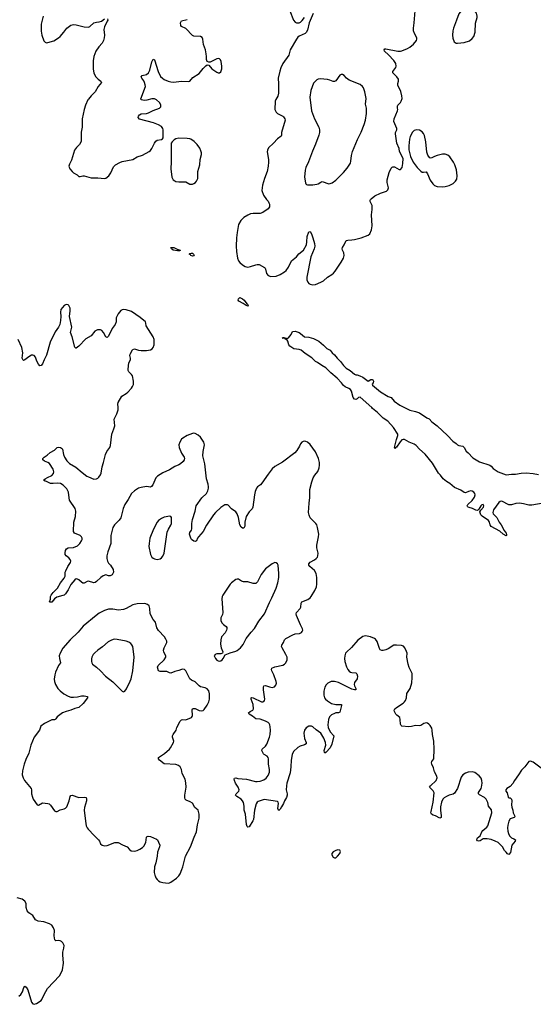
# Model space of a CAD drawing. Header units: inches. Extents: x 1682510 to 1839368, y 640758 to 791543.
# Tile 146 of 186: x 1780153 to 1787754, y 718099 to 732657. Entities that reach past the tile are written whole.
import ezdxf

# ---------------------------------------------------------------- set-up
doc = ezdxf.new("R2010")
doc.units = ezdxf.units.IN
doc.header["$MEASUREMENT"] = 0
for name, color, linetype in [('B7781', 7, 'Continuous'), ('B7782', 7, 'Continuous'), ('B7783', 7, 'Continuous')]:
    doc.layers.add(name, color=color, linetype=linetype)

msp = doc.modelspace()

# ---------------------------------------------------------------- linework, layer by layer
at = {"layer": 'B7781', "color": 6, "elevation": 700}
for points in [[(1782156, 720000), (1782170, 719970), (1782187, 719947), (1782210, 719924), (1782230, 719911), (1782270, 719900), (1782350, 719890), (1782370, 719894), (1782390, 719906), (1782474, 719966), (1782500, 719990), (1782507, 720000)], [(1780140, 718220), (1780170, 718243), (1780196, 718284), (1780214, 718346), (1780230, 718366), (1780250, 718355), (1780273, 718313), (1780330, 718130), (1780350, 718106), (1780370, 718099), (1780401, 718110), (1780470, 718156), (1780482, 718170), (1780514, 718246), (1780565, 718335), (1780741, 718519), (1780764, 718556), (1780787, 718610), (1780803, 718710), (1780790, 718830), (1780794, 718870), (1780809, 718930), (1780810, 718970), (1780790, 719008), (1780770, 719026), (1780750, 719038), (1780730, 719042), (1780690, 719038), (1780675, 719055), (1780666, 719110), (1780671, 719190), (1780655, 719230), (1780629, 719269), (1780596, 719290), (1780510, 719317), (1780429, 719329), (1780387, 719350), (1780349, 719410), (1780290, 719453), (1780263, 719483), (1780249, 719530), (1780247, 719590), (1780230, 719623), (1780190, 719656), (1780114, 719674)]]:
    msp.add_lwpolyline(points, dxfattribs=at)
at = {"layer": 'B7782', "color": 6}
for points, elevation in [([(1783808, 730000), (1783830, 729973), (1783842, 729950), (1783850, 729927), (1783848, 729890), (1783830, 729862), (1783750, 729807), (1783710, 729793), (1783610, 729791), (1783570, 729784), (1783530, 729767), (1783470, 729732), (1783425, 729690), (1783391, 729630), (1783370, 729510), (1783361, 729430), (1783358, 729310), (1783363, 729230), (1783378, 729130), (1783390, 729092), (1783410, 729066), (1783453, 729030), (1783490, 729010), (1783530, 728999), (1783570, 729007), (1783650, 729034), (1783670, 729038), (1783696, 729036), (1783774, 728994), (1783785, 728985), (1783792, 728970), (1783805, 728905), (1783830, 728876), (1783870, 728860), (1783950, 728864), (1784010, 728888), (1784074, 728930), (1784097, 728950), (1784130, 728999), (1784176, 729090), (1784250, 729150), (1784286, 729194), (1784352, 729250), (1784396, 729330), (1784404, 729370), (1784409, 729450), (1784430, 729518), (1784450, 729524), (1784470, 729490), (1784490, 729433), (1784514, 729350), (1784519, 729310), (1784509, 729270), (1784463, 729150), (1784401, 728850), (1784404, 728810), (1784416, 728776), (1784430, 728758), (1784450, 728747), (1784490, 728735), (1784530, 728740), (1784610, 728774), (1784650, 728795), (1784709, 728851), (1784772, 728888), (1784798, 728910), (1784822, 728938), (1784912, 729070), (1784945, 729130), (1784955, 729170), (1784948, 729210), (1784929, 729249), (1784925, 729270), (1784930, 729290), (1784956, 729330), (1784985, 729390), (1785010, 729399), (1785070, 729401), (1785110, 729407), (1785208, 729432), (1785310, 729470), (1785334, 729490), (1785361, 729550), (1785370, 729610), (1785360, 729770), (1785369, 729850), (1785368, 729910), (1785342, 729970), (1785339, 729990), (1785347, 730000)], 600), ([(1787870, 721592), (1787750, 721681), (1787710, 721693), (1787690, 721689), (1787630, 721610), (1787579, 721561), (1787536, 721490), (1787474, 721410), (1787450, 721364), (1787410, 721318), (1787363, 721290), (1787345, 721270), (1787345, 721250), (1787365, 721225), (1787383, 721163), (1787391, 721151), (1787410, 721151), (1787430, 721130), (1787435, 721110), (1787432, 721050), (1787436, 721016), (1787450, 720970), (1787455, 720930), (1787476, 720890), (1787482, 720870), (1787470, 720861), (1787410, 720842), (1787390, 720805), (1787375, 720750), (1787372, 720710), (1787378, 720658), (1787386, 720626), (1787404, 720590), (1787430, 720561), (1787466, 720546), (1787490, 720530), (1787486, 720510), (1787434, 720450), (1787414, 720346), (1787390, 720315), (1787370, 720326), (1787350, 720347), (1787330, 720373), (1787298, 720430), (1787232, 720490), (1787192, 720510), (1787130, 720534), (1787070, 720547), (1787032, 720548), (1787010, 720544), (1786970, 720518), (1786950, 720513), (1786930, 720515), (1786919, 720530), (1786921, 720550), (1786930, 720561), (1786970, 720591), (1786990, 720650), (1787007, 720670), (1787064, 720716), (1787080, 720740), (1787140, 720930), (1787133, 720973), (1787093, 721030), (1787083, 721083), (1787058, 721130), (1787030, 721159), (1786958, 721198), (1786944, 721210), (1786944, 721230), (1786980, 721290), (1786986, 721310), (1786996, 721370), (1786994, 721410), (1786981, 721441), (1786955, 721475), (1786890, 721527), (1786850, 721536), (1786790, 721531), (1786750, 721518), (1786710, 721493), (1786684, 721456), (1786632, 721290), (1786590, 721222), (1786570, 721206), (1786510, 721190), (1786470, 721172), (1786437, 721150), (1786417, 721130), (1786394, 721090), (1786381, 721019), (1786380, 720970), (1786392, 720888), (1786390, 720861), (1786370, 720852), (1786306, 720886), (1786270, 720897), (1786247, 720910), (1786240, 720930), (1786242, 720950), (1786270, 721090), (1786287, 721227), (1786274, 721254), (1786220, 721310), (1786231, 721330), (1786318, 721410), (1786330, 721450), (1786326, 721470), (1786294, 721534), (1786275, 721595), (1786251, 721650), (1786249, 721670), (1786253, 721687), (1786280, 721730), (1786289, 721870), (1786280, 721990), (1786263, 722090), (1786259, 722150), (1786250, 722182), (1786230, 722221), (1786210, 722243), (1786190, 722256), (1786170, 722262), (1786134, 722250), (1786090, 722222), (1786070, 722218), (1786010, 722220), (1785950, 722205), (1785910, 722201), (1785809, 722210), (1785799, 722219), (1785790, 722239), (1785786, 722310), (1785779, 722339), (1785733, 722373), (1785719, 722390), (1785698, 722430), (1785697, 722450), (1785704, 722470), (1785728, 722490), (1785828, 722552), (1785850, 722572), (1785862, 722590), (1785876, 722630), (1785884, 722696), (1785930, 722770), (1785958, 722850), (1785963, 722930), (1785960, 722990), (1785919, 723079), (1785901, 723130), (1785882, 723230), (1785885, 723290), (1785877, 723317), (1785853, 723370), (1785832, 723392), (1785802, 723402), (1785730, 723411), (1785690, 723407), (1785605, 723355), (1785570, 723340), (1785530, 723329), (1785510, 723330), (1785490, 723342), (1785478, 723358), (1785443, 723463), (1785419, 723499), (1785402, 723510), (1785343, 723530), (1785270, 723545), (1785230, 723535), (1785157, 723483), (1785066, 723374), (1784990, 723308), (1784977, 723290), (1784963, 723250), (1784960, 723210), (1784965, 723170), (1784989, 723090), (1785011, 723050), (1785030, 723026), (1785050, 723011), (1785070, 723003), (1785130, 723000), (1785143, 722983), (1785150, 722950), (1785148, 722912), (1785110, 722855), (1785104, 722830), (1785108, 722808), (1785127, 722770), (1785130, 722750), (1785110, 722747), (1785070, 722758), (1784870, 722856), (1784810, 722874), (1784762, 722870), (1784714, 722846), (1784690, 722823), (1784670, 722788), (1784656, 722730), (1784653, 722670), (1784663, 722630), (1784678, 722610), (1784706, 722586), (1784770, 722549), (1784830, 722533), (1784910, 722534), (1784915, 722530), (1784917, 722517), (1784890, 722421), (1784870, 722410), (1784830, 722407), (1784810, 722401), (1784770, 722380), (1784739, 722350), (1784721, 722310), (1784712, 722230), (1784719, 722190), (1784750, 722129), (1784801, 722070), (1784774, 721946), (1784750, 721891), (1784690, 721828), (1784670, 721812), (1784664, 721824), (1784661, 721850), (1784685, 721930), (1784680, 721970), (1784655, 722035), (1784610, 722107), (1784539, 722159), (1784490, 722204), (1784470, 722214), (1784430, 722212), (1784393, 722187), (1784368, 722150), (1784360, 722110), (1784368, 722030), (1784391, 721970), (1784392, 721950), (1784370, 721934), (1784304, 721916), (1784270, 721897), (1784205, 721835), (1784186, 721794), (1784171, 721710), (1784167, 721610), (1784157, 721523), (1784107, 721370), (1784100, 721330), (1784098, 721270), (1784114, 721210), (1784114, 721190), (1784102, 721158), (1784073, 721110), (1784058, 721070), (1784030, 721018), (1784010, 720984), (1783990, 720966), (1783984, 720970), (1783973, 720993), (1783981, 721070), (1783978, 721090), (1783970, 721098), (1783770, 721125), (1783711, 721110), (1783683, 721097), (1783670, 721088), (1783655, 721065), (1783628, 720972), (1783611, 720830), (1783605, 720810), (1783550, 720723), (1783530, 720716), (1783520, 720730), (1783510, 720758), (1783497, 720910), (1783477, 720970), (1783477, 721030), (1783463, 721083), (1783450, 721110), (1783430, 721130), (1783368, 721170), (1783348, 721190), (1783355, 721210), (1783395, 721250), (1783402, 721270), (1783387, 721310), (1783346, 721370), (1783330, 721410), (1783326, 721434), (1783330, 721445), (1783350, 721447), (1783380, 721440), (1783511, 721429), (1783645, 721395), (1783670, 721393), (1783710, 721398), (1783764, 721416), (1783799, 721441), (1783830, 721483), (1783850, 721530), (1783851, 721570), (1783837, 721650), (1783837, 721730), (1783829, 721750), (1783814, 721770), (1783771, 721791), (1783761, 721801), (1783739, 721850), (1783741, 721870), (1783790, 721914), (1783810, 721944), (1783850, 722050), (1783859, 722090), (1783863, 722150), (1783861, 722201), (1783855, 722230), (1783845, 722250), (1783830, 722265), (1783790, 722287), (1783710, 722315), (1783650, 722318), (1783601, 722361), (1783550, 722390), (1783540, 722410), (1783566, 722430), (1783604, 722450), (1783615, 722470), (1783608, 722530), (1783579, 722610), (1783579, 722630), (1783590, 722635), (1783610, 722629), (1783730, 722573), (1783750, 722569), (1783766, 722574), (1783778, 722590), (1783782, 722610), (1783760, 722750), (1783760, 722790), (1783767, 722810), (1783790, 722812), (1783850, 722791), (1783890, 722783), (1783926, 722794), (1783944, 722816), (1783953, 722847), (1783949, 722870), (1783914, 722970), (1783884, 723030), (1783878, 723050), (1783883, 723070), (1783930, 723090), (1784048, 723112), (1784074, 723126), (1784094, 723150), (1784111, 723190), (1784111, 723230), (1784094, 723270), (1784036, 723370), (1784029, 723390), (1784032, 723410), (1784059, 723450), (1784074, 723490), (1784091, 723510), (1784196, 723564), (1784230, 723576), (1784296, 723584), (1784323, 723597), (1784335, 723610), (1784341, 723630), (1784337, 723650), (1784308, 723708), (1784250, 723850), (1784245, 723870), (1784248, 723890), (1784305, 723950), (1784314, 723970), (1784320, 724030), (1784330, 724048), (1784416, 724084), (1784451, 724110), (1784469, 724131), (1784523, 724217), (1784546, 724270), (1784553, 724310), (1784549, 724411), (1784539, 724470), (1784515, 724515), (1784448, 724570), (1784433, 724590), (1784431, 724610), (1784450, 724635), (1784518, 724670), (1784543, 724690), (1784559, 724710), (1784567, 724730), (1784570, 724770), (1784553, 724850), (1784550, 724890), (1784577, 725010), (1784580, 725050), (1784562, 725150), (1784549, 725190), (1784537, 725210), (1784471, 725271), (1784453, 725293), (1784435, 725330), (1784429, 725370), (1784436, 725510), (1784449, 725590), (1784446, 725670), (1784449, 725710), (1784477, 725823), (1784497, 725883), (1784519, 725921), (1784563, 725977), (1784587, 726030), (1784592, 726068), (1784590, 726110), (1784573, 726170), (1784530, 726267), (1784450, 726375), (1784410, 726409), (1784390, 726421), (1784370, 726424), (1784350, 726421), (1784331, 726410), (1784310, 726386), (1784293, 726350), (1784253, 726287), (1784226, 726254), (1784044, 726116), (1783930, 726050), (1783890, 726016), (1783830, 725938), (1783738, 725802), (1783718, 725782), (1783673, 725750), (1783657, 725730), (1783638, 725682), (1783626, 725634), (1783603, 725450), (1783594, 725426), (1783550, 725379), (1783507, 725310), (1783484, 725230), (1783484, 725170), (1783470, 725139), (1783450, 725141), (1783430, 725156), (1783410, 725190), (1783390, 725296), (1783370, 725350), (1783350, 725381), (1783290, 725425), (1783239, 725479), (1783230, 725485), (1783210, 725486), (1783190, 725482), (1783130, 725443), (1783052, 725370), (1783023, 725337), (1782917, 725183), (1782870, 725090), (1782801, 725010), (1782787, 724990), (1782770, 724950), (1782750, 724943), (1782730, 724949), (1782697, 724970), (1782685, 724990), (1782668, 725050), (1782670, 725077), (1782694, 725110), (1782702, 725130), (1782700, 725210), (1782710, 725268), (1782752, 725388), (1782767, 725470), (1782851, 725589), (1782917, 725650), (1782939, 725690), (1782949, 725730), (1782949, 725750), (1782942, 725790), (1782916, 725870), (1782895, 726090), (1782872, 726170), (1782866, 726210), (1782867, 726273), (1782889, 726370), (1782880, 726410), (1782830, 726484), (1782794, 726514), (1782750, 726540), (1782730, 726544), (1782710, 726541), (1782630, 726511), (1782569, 726471), (1782550, 726454), (1782521, 726410), (1782506, 726370), (1782512, 726330), (1782548, 726250), (1782588, 726188), (1782592, 726170), (1782589, 726150), (1782574, 726126), (1782535, 726090), (1782510, 726074), (1782450, 726049), (1782370, 726000), (1782270, 725956), (1782192, 725910), (1782170, 725884), (1782122, 725778), (1782106, 725754), (1782090, 725747), (1782030, 725754), (1781950, 725742), (1781910, 725729), (1781850, 725693), (1781808, 725650), (1781758, 725562), (1781710, 725490), (1781684, 725430), (1781662, 725330), (1781648, 725292), (1781625, 725255), (1781554, 725186), (1781532, 725148), (1781502, 725030), (1781501, 724910), (1781459, 724790), (1781443, 724730), (1781441, 724690), (1781453, 724650), (1781470, 724620), (1781498, 724590), (1781535, 724530), (1781540, 724490), (1781534, 724470), (1781521, 724450), (1781490, 724433), (1781470, 724434), (1781430, 724447), (1781390, 724436), (1781353, 724410), (1781290, 724350), (1781270, 724335), (1781251, 724329), (1781170, 724356), (1781150, 724350), (1781110, 724328), (1781090, 724328), (1781070, 724340), (1781030, 724375), (1781010, 724387), (1780990, 724389), (1780970, 724377), (1780910, 724306), (1780871, 724229), (1780830, 724167), (1780810, 724150), (1780790, 724142), (1780701, 724119), (1780667, 724093), (1780630, 724046), (1780603, 724043), (1780594, 724050), (1780607, 724090), (1780607, 724130), (1780617, 724150), (1780651, 724190), (1780713, 724250), (1780758, 724330), (1780810, 724400), (1780825, 724430), (1780827, 724490), (1780835, 724510), (1780868, 724572), (1780907, 724630), (1780908, 724650), (1780898, 724678), (1780880, 724700), (1780843, 724730), (1780828, 724750), (1780824, 724776), (1780832, 724810), (1780848, 724832), (1780870, 724846), (1780950, 724854), (1781010, 724878), (1781042, 724910), (1781070, 724950), (1781078, 724970), (1781077, 724990), (1781070, 725010), (1781048, 725030), (1780965, 725065), (1780948, 725088), (1780955, 725230), (1780978, 725310), (1780985, 725390), (1780972, 725430), (1780893, 725553), (1780885, 725585), (1780876, 725670), (1780850, 725722), (1780796, 725776), (1780759, 725799), (1780710, 725805), (1780650, 725797), (1780610, 725800), (1780550, 725828), (1780532, 725832), (1780507, 725850), (1780530, 725870), (1780565, 725890), (1780630, 725920), (1780653, 725947), (1780659, 725970), (1780648, 726010), (1780593, 726093), (1780570, 726109), (1780521, 726130), (1780498, 726150), (1780498, 726170), (1780518, 726190), (1780562, 726218), (1780603, 726257), (1780669, 726291), (1780710, 726334), (1780730, 726336), (1780755, 726330), (1780770, 726324), (1780786, 726306), (1780802, 726230), (1780819, 726190), (1780852, 726132), (1780890, 726094), (1780982, 726042), (1781080, 725960), (1781148, 725908), (1781170, 725897), (1781250, 725864), (1781290, 725870), (1781310, 725878), (1781327, 725893), (1781350, 725929), (1781357, 725950), (1781372, 726048), (1781393, 726110), (1781422, 726230), (1781441, 726270), (1781485, 726330), (1781497, 726363), (1781516, 726530), (1781549, 726610), (1781559, 726650), (1781553, 726750), (1781592, 726830), (1781609, 726890), (1781612, 726930), (1781607, 726970), (1781610, 726997), (1781663, 727090), (1781730, 727129), (1781753, 727150), (1781810, 727210), (1781825, 727235), (1781836, 727264), (1781839, 727310), (1781821, 727390), (1781810, 727411), (1781770, 727450), (1781760, 727470), (1781759, 727490), (1781770, 727583), (1781793, 727630), (1781795, 727650), (1781785, 727690), (1781789, 727710), (1781825, 727775), (1781830, 727782), (1781850, 727789), (1781910, 727771), (1781950, 727765), (1782030, 727766), (1782090, 727776), (1782112, 727788), (1782129, 727811), (1782141, 727850), (1782144, 727876), (1782142, 727930), (1782130, 727968), (1782027, 728130), (1782022, 728170), (1782014, 728190), (1781935, 728255), (1781810, 728340), (1781730, 728369), (1781690, 728372), (1781670, 728369), (1781650, 728357), (1781609, 728310), (1781583, 728250), (1781580, 728190), (1781568, 728150), (1781523, 728090), (1781470, 727977), (1781450, 727956), (1781430, 727966), (1781393, 728033), (1781370, 728061), (1781350, 728072), (1781307, 728073), (1781267, 728053), (1781210, 727983), (1781130, 727936), (1781030, 727831), (1780990, 727800), (1780982, 727802), (1780970, 727814), (1780930, 727966), (1780905, 728030), (1780926, 728110), (1780889, 728270), (1780899, 728350), (1780898, 728390), (1780883, 728430), (1780870, 728441), (1780850, 728448), (1780830, 728443), (1780813, 728430), (1780763, 728370), (1780758, 728330), (1780761, 728270), (1780757, 728210), (1780747, 728150), (1780729, 728111), (1780679, 728041), (1780602, 727890), (1780550, 727695), (1780516, 727630), (1780493, 727570), (1780470, 727544), (1780450, 727539), (1780430, 727564), (1780405, 727610), (1780387, 727667), (1780370, 727693), (1780350, 727698), (1780330, 727695), (1780290, 727672), (1780230, 727626), (1780210, 727617), (1780203, 727623), (1780192, 727652), (1780202, 727730), (1780186, 727810), (1780130, 727928)], 600), ([(1787930, 725515), (1787730, 725478), (1787690, 725480), (1787610, 725500), (1787548, 725508), (1787496, 725504), (1787430, 725484), (1787390, 725486), (1787370, 725492), (1787310, 725529), (1787290, 725536), (1787265, 725535), (1787242, 725518), (1787166, 725410), (1787155, 725370), (1787160, 725350), (1787215, 725295), (1787247, 725227), (1787276, 725190), (1787322, 725102), (1787350, 725065), (1787357, 725043), (1787357, 725030), (1787350, 725024), (1787310, 725050), (1787257, 725097), (1787130, 725165), (1787114, 725190), (1787104, 725230), (1787091, 725251), (1786997, 725317), (1786977, 725337), (1786962, 725378), (1786975, 725405), (1787018, 725450), (1787024, 725470), (1787010, 725487), (1786990, 725482), (1786978, 725470), (1786950, 725418), (1786930, 725400), (1786903, 725403), (1786854, 725430), (1786803, 725443), (1786789, 725450), (1786781, 725461), (1786776, 725470), (1786785, 725490), (1786850, 725549), (1786885, 725595), (1786895, 725630), (1786890, 725650), (1786873, 725673), (1786850, 725686), (1786830, 725689), (1786797, 725683), (1786750, 725660), (1786730, 725666), (1786680, 725700), (1786590, 725741), (1786518, 725798), (1786468, 725830), (1786422, 725870), (1786381, 725921), (1786350, 725950), (1786262, 726102), (1786154, 726234), (1786070, 726307), (1786020, 726360), (1785990, 726382), (1785918, 726410), (1785850, 726448), (1785830, 726451), (1785810, 726445), (1785784, 726416), (1785730, 726336), (1785715, 726325), (1785710, 726313), (1785701, 726330), (1785703, 726350), (1785728, 726448), (1785751, 726510), (1785748, 726528), (1785685, 726625), (1785602, 726722), (1785530, 726767), (1785447, 726847), (1785373, 726910), (1785365, 726925), (1785190, 727074), (1785167, 727073), (1785146, 727050), (1785130, 727042), (1785110, 727048), (1785090, 727070), (1785065, 727165), (1785047, 727187), (1785024, 727204), (1784972, 727230), (1784946, 727250), (1784915, 727290), (1784850, 727358), (1784757, 727437), (1784684, 727510), (1784623, 727543), (1784559, 727590), (1784530, 727603), (1784477, 727656), (1784380, 727720), (1784319, 727770), (1784290, 727781), (1784210, 727791), (1784179, 727810), (1784150, 727830), (1784137, 727850), (1784122, 727902), (1784106, 727926), (1784088, 727930), (1784082, 727942), (1784038, 727950), (1784050, 727958), (1784063, 727957), (1784110, 727942), (1784130, 727951), (1784170, 728001), (1784190, 728047), (1784230, 728050), (1784290, 728030), (1784310, 728019), (1784370, 727968), (1784430, 727961), (1784502, 727942), (1784582, 727902), (1784650, 727845), (1784697, 727797), (1784750, 727769), (1784776, 727730), (1784810, 727702), (1784851, 727650), (1784901, 727601), (1784944, 727544), (1784986, 727506), (1785045, 727470), (1785110, 727417), (1785130, 727407), (1785146, 727406), (1785189, 727391), (1785231, 727370), (1785310, 727314), (1785350, 727336), (1785370, 727336), (1785380, 727330), (1785388, 727310), (1785382, 727290), (1785367, 727270), (1785374, 727254), (1785494, 727154), (1785605, 727085), (1785650, 727070), (1785695, 727015), (1785777, 726956), (1785925, 726885), (1786010, 726864), (1786070, 726844), (1786180, 726770), (1786213, 726753), (1786253, 726710), (1786330, 726653), (1786482, 726510), (1786563, 726423), (1786610, 726390), (1786630, 726370), (1786650, 726362), (1786711, 726351), (1786731, 726331), (1786759, 726279), (1786790, 726253), (1786859, 726179), (1786959, 726119), (1787111, 726071), (1787130, 726057), (1787160, 726020), (1787232, 725972), (1787350, 725927), (1787430, 725937), (1787490, 725936), (1787575, 725950), (1787650, 725956), (1787750, 725949), (1787830, 725934)], 500), ([(1782507, 720000), (1782528, 720030), (1782554, 720090), (1782569, 720131), (1782605, 720290), (1782680, 720430), (1782733, 720570), (1782772, 720648), (1782785, 720755), (1782807, 720850), (1782809, 720909), (1782793, 720970), (1782744, 721010), (1782711, 721071), (1782674, 721094), (1782616, 721116), (1782602, 721130), (1782597, 721150), (1782598, 721190), (1782618, 721310), (1782614, 721374), (1782600, 721430), (1782559, 721510), (1782548, 721570), (1782529, 721609), (1782503, 721630), (1782464, 721644), (1782290, 721653), (1782221, 721710), (1782206, 721730), (1782207, 721750), (1782294, 721806), (1782369, 721870), (1782387, 721893), (1782430, 721970), (1782432, 721990), (1782416, 722050), (1782417, 722070), (1782426, 722090), (1782468, 722150), (1782481, 722190), (1782530, 722284), (1782550, 722307), (1782570, 722310), (1782610, 722305), (1782698, 722342), (1782706, 722354), (1782709, 722371), (1782708, 722452), (1782713, 722467), (1782726, 722474), (1782750, 722473), (1782810, 722444), (1782843, 722437), (1782870, 722442), (1782884, 722456), (1782930, 722521), (1782954, 722570), (1782963, 722610), (1782960, 722690), (1782952, 722732), (1782930, 722764), (1782899, 722779), (1782830, 722795), (1782809, 722809), (1782750, 722865), (1782696, 722890), (1782673, 722910), (1782659, 722930), (1782611, 723030), (1782590, 723050), (1782570, 723055), (1782550, 723051), (1782507, 723033), (1782450, 723019), (1782390, 722996), (1782370, 723000), (1782330, 723019), (1782230, 723019), (1782208, 723028), (1782195, 723085), (1782203, 723110), (1782289, 723190), (1782315, 723230), (1782318, 723250), (1782288, 723308), (1782284, 723336), (1782290, 723370), (1782330, 723450), (1782330, 723470), (1782318, 723498), (1782298, 723530), (1782208, 723628), (1782184, 723664), (1782161, 723750), (1782129, 723789), (1782082, 723870), (1782079, 723950), (1782067, 723990), (1782047, 724010), (1782005, 724025), (1781890, 724020), (1781830, 724003), (1781730, 723949), (1781690, 723934), (1781614, 723926), (1781530, 723941), (1781470, 723940), (1781410, 723922), (1781330, 723880), (1781285, 723850), (1781092, 723690), (1781021, 723599), (1780898, 723490), (1780790, 723364), (1780750, 723290), (1780740, 723250), (1780742, 723210), (1780757, 723150), (1780730, 723110), (1780684, 723010), (1780672, 722970), (1780665, 722905), (1780671, 722870), (1780685, 722830), (1780720, 722770), (1780750, 722735), (1780808, 722688), (1780873, 722653), (1780910, 722642), (1780950, 722638), (1781010, 722644), (1781070, 722660), (1781110, 722660), (1781155, 722650), (1781157, 722630), (1781092, 722548), (1781031, 722490), (1780970, 722471), (1780910, 722446), (1780839, 722430), (1780788, 722410), (1780710, 722350), (1780690, 722318), (1780680, 722310), (1780670, 722305), (1780630, 722305), (1780610, 722297), (1780519, 722250), (1780466, 722210), (1780447, 722150), (1780369, 722050), (1780319, 721930), (1780290, 721810), (1780243, 721717), (1780221, 721650), (1780195, 721550), (1780190, 721490), (1780203, 721450), (1780227, 721407), (1780321, 721290), (1780329, 721270), (1780329, 721210), (1780341, 721161), (1780354, 721130), (1780410, 721048), (1780430, 721046), (1780490, 721079), (1780570, 721070), (1780590, 721063), (1780610, 721045), (1780670, 720962), (1780690, 720951), (1780709, 720951), (1780750, 720977), (1780810, 720990), (1780830, 720999), (1780850, 721018), (1780886, 721110), (1780900, 721170), (1780912, 721188), (1780930, 721191), (1781030, 721157), (1781110, 721160), (1781135, 721155), (1781142, 721130), (1781141, 721110), (1781113, 721010), (1781109, 720970), (1781125, 720805), (1781138, 720738), (1781152, 720710), (1781169, 720689), (1781255, 720595), (1781322, 720530), (1781335, 720510), (1781350, 720470), (1781372, 720452), (1781410, 720444), (1781450, 720447), (1781559, 720490), (1781610, 720492), (1781676, 720456), (1781746, 720426), (1781778, 720390), (1781805, 720370), (1781850, 720362), (1781890, 720373), (1781930, 720391), (1781970, 720418), (1781990, 720439), (1782018, 720490), (1782030, 720570), (1782041, 720579), (1782056, 720584), (1782090, 720582), (1782180, 720540), (1782191, 720531), (1782210, 720498), (1782226, 720450), (1782224, 720430), (1782194, 720350), (1782188, 720290), (1782169, 720191), (1782146, 720130), (1782142, 720050), (1782151, 720011), (1782156, 720000)], 700)]:
    msp.add_lwpolyline(points, dxfattribs=dict(at, elevation=elevation))
for points, elevation in [([(1782490, 729237), (1782426, 729250), (1782398, 729270), (1782388, 729290), (1782432, 729290), (1782483, 729263), (1782530, 729251), (1782530, 729246), (1782520, 729240)], 500), ([(1782710, 729161), (1782686, 729170), (1782679, 729179), (1782659, 729190), (1782670, 729201), (1782690, 729206), (1782710, 729203), (1782726, 729190), (1782734, 729170), (1782730, 729164)], 500), ([(1783530, 728419), (1783505, 728430), (1783462, 728462), (1783397, 728497), (1783386, 728510), (1783390, 728531), (1783410, 728550), (1783452, 728530), (1783476, 728510), (1783517, 728457), (1783527, 728450), (1783536, 728430), (1783536, 728424)], 500), ([(1782376, 725316), (1782290, 725303), (1782250, 725284), (1782206, 725250), (1782190, 725230), (1782135, 725125), (1782081, 724990), (1782067, 724913), (1782065, 724870), (1782089, 724750), (1782097, 724730), (1782110, 724709), (1782130, 724693), (1782150, 724685), (1782190, 724678), (1782230, 724686), (1782250, 724699), (1782270, 724726), (1782289, 724770), (1782338, 725082), (1782355, 725125), (1782390, 725182), (1782399, 725210), (1782398, 725298), (1782392, 725312)], 700), ([(1783930, 724629), (1783890, 724612), (1783790, 724536), (1783728, 724452), (1783675, 724345), (1783650, 724322), (1783630, 724319), (1783610, 724323), (1783530, 724347), (1783467, 724347), (1783437, 724357), (1783390, 724383), (1783370, 724384), (1783350, 724378), (1783290, 724333), (1783267, 724310), (1783160, 724150), (1783151, 724130), (1783147, 724093), (1783162, 723890), (1783156, 723864), (1783129, 723811), (1783128, 723790), (1783132, 723770), (1783150, 723735), (1783170, 723714), (1783207, 723687), (1783220, 723670), (1783221, 723650), (1783215, 723630), (1783193, 723590), (1783142, 723530), (1783128, 723490), (1783124, 723424), (1783136, 723370), (1783162, 723310), (1783156, 723290), (1783130, 723283), (1783070, 723281), (1783045, 723270), (1783033, 723250), (1783050, 723211), (1783070, 723189), (1783090, 723178), (1783110, 723174), (1783130, 723179), (1783150, 723192), (1783164, 723210), (1783194, 723266), (1783266, 723294), (1783350, 723318), (1783373, 723330), (1783420, 723370), (1783460, 723420), (1783506, 723510), (1783578, 723602), (1783630, 723657), (1783690, 723766), (1783777, 723870), (1783850, 724041), (1783885, 724110), (1783947, 724250), (1783972, 724330), (1783988, 724410), (1783989, 724469), (1783978, 724590), (1783970, 724610), (1783950, 724626)], 700), ([(1781550, 723497), (1781510, 723485), (1781461, 723459), (1781377, 723383), (1781310, 723333), (1781266, 723294), (1781243, 723270), (1781219, 723230), (1781214, 723206), (1781214, 723170), (1781220, 723150), (1781232, 723130), (1781290, 723085), (1781350, 723030), (1781422, 722950), (1781530, 722868), (1781670, 722729), (1781690, 722719), (1781710, 722728), (1781736, 722764), (1781790, 722876), (1781801, 722910), (1781826, 723030), (1781848, 723230), (1781835, 723355), (1781827, 723390), (1781814, 723414), (1781796, 723436), (1781770, 723455), (1781730, 723467), (1781595, 723495)], 800), ([(1784862, 720382), (1784830, 720374), (1784790, 720352), (1784773, 720330), (1784772, 720310), (1784790, 720275), (1784810, 720264), (1784830, 720267), (1784858, 720290), (1784892, 720330), (1784899, 720359), (1784898, 720370), (1784890, 720377)], 700)]:
    msp.add_lwpolyline(points, close=True, dxfattribs=dict(at, elevation=elevation))
at = {"layer": 'B7783', "color": 6, "elevation": 600}
for points in [[(1780500, 732710), (1780471, 732590), (1780469, 732489), (1780480, 732430), (1780510, 732346), (1780530, 732322), (1780550, 732316), (1780570, 732317), (1780657, 732343), (1780730, 732390), (1780753, 732410), (1780807, 732473), (1780850, 732530), (1780910, 732574), (1780950, 732585), (1780990, 732583), (1781110, 732549), (1781170, 732548), (1781190, 732556), (1781250, 732610), (1781290, 732622), (1781330, 732625), (1781364, 732636), (1781410, 732670)], [(1781455, 732670), (1781456, 732650), (1781450, 732634), (1781408, 732552), (1781402, 732530), (1781400, 732510), (1781408, 732428), (1781405, 732390), (1781393, 732347), (1781373, 732310), (1781323, 732257), (1781279, 732190), (1781250, 732110), (1781240, 732050), (1781242, 731930), (1781250, 731865), (1781282, 731810), (1781317, 731777), (1781356, 731750), (1781364, 731730), (1781316, 731670), (1781270, 731590), (1781209, 731531), (1781170, 731484), (1781160, 731470), (1781129, 731391), (1781109, 731330), (1781080, 731190), (1781077, 731070), (1781064, 730996), (1781062, 730858), (1781038, 730810), (1780992, 730768), (1780966, 730730), (1780921, 730579), (1780890, 730523), (1780883, 730490), (1780896, 730450), (1780928, 730410), (1780950, 730390), (1781003, 730363), (1781030, 730340), (1781050, 730339), (1781090, 730350), (1781110, 730350), (1781210, 730317), (1781310, 730318), (1781410, 730311), (1781430, 730316), (1781474, 730350), (1781501, 730390), (1781541, 730479), (1781570, 730510), (1781633, 730547), (1781670, 730562), (1781828, 730592), (1781890, 730629), (1781970, 730656), (1782070, 730708), (1782090, 730724), (1782110, 730750), (1782148, 730832), (1782170, 730863), (1782190, 730876), (1782253, 730887), (1782265, 730895), (1782276, 730910), (1782279, 730930), (1782276, 731030), (1782271, 731050), (1782250, 731076), (1782210, 731101), (1782136, 731130), (1781927, 731187), (1781906, 731210), (1781911, 731230), (1781926, 731250), (1781950, 731265), (1782030, 731272), (1782060, 731280), (1782130, 731316), (1782221, 731350), (1782240, 731370), (1782240, 731400), (1782222, 731430), (1782176, 731470), (1782150, 731485), (1782110, 731485), (1782035, 731465), (1782002, 731462), (1781952, 731470), (1781945, 731485), (1782013, 731670), (1782012, 731692), (1782002, 731730), (1781990, 731753), (1781960, 731790), (1781953, 731810), (1781967, 731830), (1782032, 731848), (1782061, 731870), (1782079, 731910), (1782110, 732036), (1782130, 732075), (1782150, 732065), (1782204, 731890), (1782239, 731819), (1782265, 731790), (1782291, 731771), (1782350, 731747), (1782390, 731736), (1782430, 731734), (1782550, 731750), (1782650, 731744), (1782670, 731749), (1782717, 731803), (1782810, 731860), (1782867, 731933), (1782910, 731975), (1782930, 731987), (1782950, 731985), (1782998, 731930), (1783070, 731880), (1783090, 731870), (1783110, 731869), (1783130, 731887), (1783144, 731930), (1783147, 731970), (1783137, 732037), (1783125, 732065), (1783110, 732078), (1783090, 732081), (1783070, 732076), (1782970, 732029), (1782950, 732029), (1782930, 732040), (1782916, 732070), (1782919, 732110), (1782914, 732154), (1782901, 732210), (1782872, 732290), (1782863, 732370), (1782853, 732393), (1782828, 732408), (1782730, 732412), (1782710, 732421), (1782610, 732525), (1782550, 732555), (1782539, 732570), (1782533, 732610), (1782541, 732630), (1782550, 732638), (1782630, 732660)], [(1784498, 732750), (1784437, 732610), (1784410, 732501), (1784395, 732465), (1784378, 732450), (1784290, 732411), (1784270, 732396), (1784248, 732370), (1784157, 732210), (1784134, 732130), (1784049, 732011), (1784017, 731943), (1784002, 731898), (1783979, 731790), (1783984, 731710), (1783982, 731570), (1783972, 731528), (1783943, 731477), (1783935, 731450), (1783931, 731330), (1783948, 731290), (1783968, 731270), (1784047, 731230), (1784059, 731219), (1784078, 731190), (1784082, 731170), (1784029, 730991), (1784029, 730950), (1784024, 730936), (1783970, 730895), (1783910, 730829), (1783836, 730764), (1783819, 730730), (1783817, 730703), (1783836, 730590), (1783836, 730550), (1783828, 730490), (1783814, 730410), (1783778, 730310), (1783749, 730210), (1783741, 730170), (1783739, 730130), (1783761, 730061), (1783808, 730000)], [(1784151, 732790), (1784206, 732650), (1784230, 732621), (1784250, 732612), (1784270, 732609), (1784290, 732611), (1784310, 732619), (1784336, 732644), (1784369, 732691)], [(1785347, 730000), (1785355, 730010), (1785410, 730051), (1785493, 730090), (1785580, 730120), (1785601, 730139), (1785610, 730170), (1785592, 730250), (1785589, 730290), (1785622, 730398), (1785650, 730461), (1785663, 730477), (1785677, 730483), (1785701, 730481), (1785770, 730440), (1785790, 730443), (1785813, 730470), (1785825, 730530), (1785826, 730606), (1785776, 730710), (1785767, 730750), (1785735, 730830), (1785714, 730970), (1785716, 730990), (1785735, 731030), (1785735, 731050), (1785691, 731150), (1785697, 731190), (1785746, 731310), (1785749, 731330), (1785743, 731350), (1785743, 731377), (1785750, 731394), (1785790, 731430), (1785800, 731450), (1785811, 731490), (1785810, 731530), (1785795, 731595), (1785749, 731690), (1785749, 731711), (1785759, 731750), (1785757, 731777), (1785735, 731810), (1785676, 731870), (1785674, 731890), (1785721, 731950), (1785724, 731970), (1785718, 732010), (1785690, 732054), (1785610, 732135), (1785550, 732189), (1785545, 732210), (1785555, 732225), (1785574, 732226), (1785750, 732193), (1785789, 732191), (1785810, 732195), (1785892, 732230), (1785928, 732252), (1785983, 732297), (1786023, 732350), (1786030, 732370), (1786029, 732390), (1785994, 732454), (1785983, 732490), (1785983, 732530), (1785993, 732610), (1786004, 732790)]]:
    msp.add_lwpolyline(points, dxfattribs=at)
at = {"layer": 'B7783', "color": 6}
for points, elevation in [([(1786850, 732791), (1786710, 732790), (1786672, 732770), (1786650, 732743), (1786619, 732650), (1786571, 732530), (1786562, 732490), (1786557, 732430), (1786563, 732383), (1786585, 732330), (1786610, 732311), (1786630, 732308), (1786730, 732317), (1786810, 732342), (1786850, 732377), (1786872, 732408), (1786895, 732470), (1786897, 732603), (1786923, 732690), (1786924, 732710), (1786911, 732751), (1786897, 732770), (1786881, 732781)], 600), ([(1784910, 731844), (1784890, 731834), (1784830, 731755), (1784810, 731741), (1784790, 731741), (1784742, 731762), (1784710, 731771), (1784600, 731780), (1784570, 731775), (1784553, 731767), (1784529, 731750), (1784502, 731718), (1784464, 731610), (1784445, 731510), (1784471, 731310), (1784515, 731190), (1784581, 731070), (1784589, 731030), (1784590, 730990), (1784580, 730950), (1784530, 730814), (1784485, 730715), (1784425, 730555), (1784386, 730470), (1784378, 730430), (1784370, 730330), (1784384, 730244), (1784389, 730229), (1784400, 730220), (1784414, 730214), (1784490, 730213), (1784550, 730225), (1784570, 730230), (1784610, 730255), (1784630, 730262), (1784730, 730232), (1784750, 730233), (1784777, 730243), (1784830, 730285), (1784943, 730397), (1785000, 730460), (1785047, 730533), (1785055, 730565), (1785063, 730650), (1785079, 730710), (1785150, 730887), (1785205, 730995), (1785250, 731105), (1785271, 731170), (1785286, 731270), (1785284, 731350), (1785272, 731410), (1785281, 731490), (1785263, 731590), (1785240, 731650), (1785228, 731670), (1785190, 731700), (1785030, 731761), (1784992, 731790), (1784953, 731833), (1784930, 731844)], 700), ([(1786030, 731029), (1785990, 731016), (1785966, 730994), (1785933, 730930), (1785923, 730890), (1785910, 730790), (1785914, 730734), (1785935, 730635), (1785974, 730550), (1786036, 730470), (1786090, 730418), (1786110, 730404), (1786130, 730400), (1786170, 730405), (1786190, 730378), (1786230, 730286), (1786265, 730230), (1786290, 730207), (1786330, 730192), (1786416, 730184), (1786450, 730188), (1786510, 730206), (1786570, 730233), (1786605, 730270), (1786621, 730299), (1786627, 730350), (1786615, 730435), (1786595, 730510), (1786575, 730550), (1786520, 730630), (1786490, 730652), (1786450, 730666), (1786410, 730666), (1786330, 730648), (1786290, 730635), (1786250, 730614), (1786230, 730610), (1786217, 730617), (1786194, 730654), (1786180, 730700), (1786164, 730850), (1786142, 730942), (1786130, 730976), (1786110, 731000), (1786070, 731025)], 600), ([(1782510, 730904), (1782464, 730896), (1782439, 730881), (1782408, 730852), (1782397, 730830), (1782393, 730807), (1782396, 730556), (1782389, 730450), (1782403, 730330), (1782427, 730290), (1782450, 730272), (1782466, 730266), (1782510, 730260), (1782610, 730260), (1782670, 730227), (1782690, 730223), (1782710, 730226), (1782730, 730233), (1782754, 730250), (1782770, 730270), (1782788, 730310), (1782792, 730350), (1782789, 730410), (1782820, 730510), (1782825, 730590), (1782844, 730664), (1782843, 730690), (1782836, 730716), (1782817, 730757), (1782780, 730810), (1782734, 730854), (1782688, 730888), (1782670, 730895), (1782630, 730900)], 600)]:
    msp.add_lwpolyline(points, close=True, dxfattribs=dict(at, elevation=elevation))

doc.saveas('drawing.dxf')
